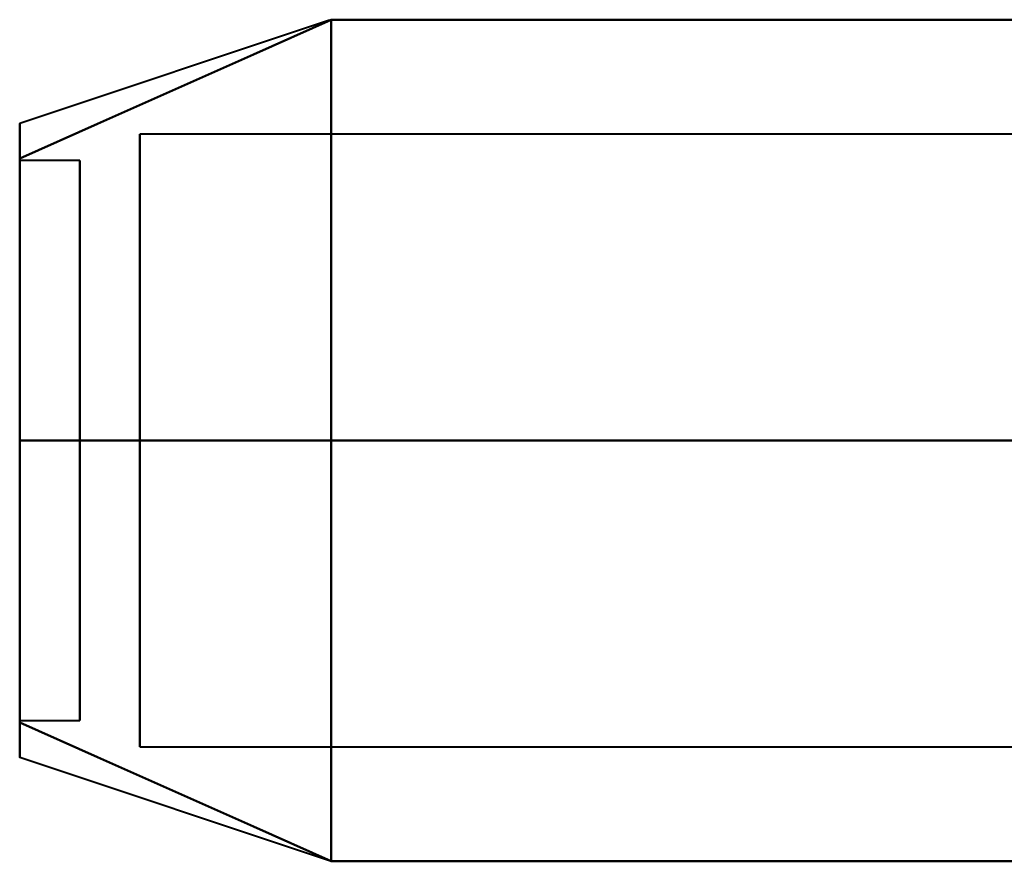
# Model space of a CAD drawing. Header units: millimetres. Extents: x -1483 to 905, y -1392 to 951.
# Tile 75 of 105: x 724 to 732, y -455 to -448. Entities that reach past the tile are written whole.
import ezdxf

# ---------------------------------------------------------------- set-up
doc = ezdxf.new("R2010")
doc.units = ezdxf.units.MM
doc.layers.add('G-IMPT', color=8, linetype='Continuous', lineweight=40)

# ---------------------------------------------------------------- blocks, each defined once
blk = doc.blocks.new('NEXA 2000 CALQUES_dwg-762145-Niveau de réf_')
at = {"layer": 'G-IMPT'}
for p, q in [((726.1891, -415.2202), (723.6111, -416.0795)), ((726.1891, -415.2202), (723.6111, -416.0795)), ((726.1891, -415.2202), (723.6111, -416.0795)), ((726.1891, -415.2202), (723.6111, -416.0795)), ((736.5, -416.167), (724.6111, -416.167)), ((736.5, -416.167), (724.6111, -416.167)), ((736.5, -416.167), (724.6111, -416.167)), ((736.5, -416.167), (724.6111, -416.167)), ((724.6111, -420.922), (724.6111, -416.167)), ((724.6111, -420.922), (724.6111, -416.167)), ((724.6111, -420.922), (724.6111, -416.167)), ((724.6111, -420.922), (724.6111, -416.167)), ((724.6111, -416.167), (724.6111, -420.922)), ((724.6111, -416.167), (724.6111, -420.922)), ((724.6111, -416.167), (724.6111, -420.922)), ((724.6111, -416.167), (724.6111, -420.922)), ((724.1111, -416.3851), (723.6111, -416.3851)), ((724.1111, -416.3851), (723.6111, -416.3851)), ((724.1111, -416.3851), (723.6111, -416.3851)), ((724.1111, -416.3851), (723.6111, -416.3851)), ((723.6111, -416.3851), (723.6111, -419.6734)), ((723.6111, -416.3851), (723.6111, -419.6734)), ((723.6111, -416.3851), (723.6111, -419.6734)), ((723.6111, -416.3851), (723.6111, -421.0336)), ((723.6111, -419.6734), (723.6111, -416.3851)), ((723.6111, -419.6734), (723.6111, -416.3851)), ((723.6111, -419.6734), (723.6111, -416.3851)), ((723.6111, -421.0336), (723.6111, -416.3851)), ((723.6111, -416.3967), (723.6111, -421.0452)), ((723.6111, -421.0452), (723.6111, -416.3967)), ((724.1111, -416.3851), (724.1111, -419.6734)), ((724.1111, -416.3851), (724.1111, -419.6734)), ((724.1111, -416.3851), (724.1111, -419.6734)), ((724.1111, -416.3851), (724.1111, -421.0336)), ((724.1111, -419.6734), (724.1111, -416.3851)), ((724.1111, -419.6734), (724.1111, -416.3851)), ((724.1111, -419.6734), (724.1111, -416.3851)), ((724.1111, -421.0336), (724.1111, -416.3851)), ((724.1111, -416.3967), (724.1111, -421.0452)), ((724.1111, -421.0452), (724.1111, -416.3967)), ((724.6111, -421.2634), (724.6111, -416.5083)), ((724.6111, -421.2634), (724.6111, -416.5083)), ((724.6111, -421.2634), (724.6111, -416.5083)), ((724.6111, -421.2634), (724.6111, -416.5083)), ((724.6111, -416.5083), (724.6111, -421.2634)), ((724.6111, -416.5083), (724.6111, -421.2634)), ((724.6111, -416.5083), (724.6111, -421.2634)), ((724.6111, -416.5083), (724.6111, -421.2634)), ((723.6111, -417.7569), (723.6111, -421.0452)), ((723.6111, -417.7569), (723.6111, -421.0452)), ((723.6111, -417.7569), (723.6111, -421.0452)), ((723.6111, -421.0452), (723.6111, -417.7569)), ((723.6111, -421.0452), (723.6111, -417.7569)), ((723.6111, -421.0452), (723.6111, -417.7569)), ((724.1111, -417.7569), (724.1111, -421.0452)), ((724.1111, -417.7569), (724.1111, -421.0452)), ((724.1111, -417.7569), (724.1111, -421.0452)), ((724.1111, -421.0452), (724.1111, -417.7569)), ((724.1111, -421.0452), (724.1111, -417.7569)), ((724.1111, -421.0452), (724.1111, -417.7569)), ((723.6111, -421.0452), (724.1111, -421.0452)), ((723.6111, -421.0452), (724.1111, -421.0452)), ((723.6111, -421.0452), (724.1111, -421.0452)), ((723.6111, -421.0452), (724.1111, -421.0452)), ((724.6111, -421.2634), (736.5, -421.2634)), ((724.6111, -421.2634), (736.5, -421.2634)), ((724.6111, -421.2634), (736.5, -421.2634)), ((724.6111, -421.2634), (736.5, -421.2634)), ((726.1891, -422.2101), (723.6111, -421.3508)), ((726.1891, -422.2101), (723.6111, -421.3508)), ((726.1891, -422.2101), (723.6111, -421.3508)), ((726.1891, -422.2101), (723.6111, -421.3508))]:
    blk.add_line(p, q, dxfattribs=at)
at = {"layer": 'G-IMPT', "flags": 128}
for points in [[(726.2043, -415.2152), (725.556, -415.5036), (724.9077, -415.7921), (724.2594, -416.0806), (723.6111, -416.3691)], [(723.6111, -416.3691), (724.2594, -416.0806), (724.9077, -415.7921), (725.556, -415.5036), (726.2043, -415.2152)], [(726.2043, -415.2152), (725.556, -415.5036), (724.9077, -415.7921), (724.2594, -416.0806), (723.6111, -416.3691)], [(723.6111, -416.3691), (724.2594, -416.0806), (724.9077, -415.7921), (725.556, -415.5036), (726.2043, -415.2152)], [(726.2043, -415.2152), (725.556, -415.5036), (724.9077, -415.7921), (724.2594, -416.0806), (723.6111, -416.3691)], [(723.6111, -416.3691), (724.2594, -416.0806), (724.9077, -415.7921), (725.556, -415.5036), (726.2043, -415.2152)], [(726.2043, -415.2152), (725.556, -415.5036), (724.9077, -415.7921), (724.2594, -416.0806), (723.6111, -416.3691)], [(723.6111, -416.3691), (724.2594, -416.0806), (724.9077, -415.7921), (725.556, -415.5036), (726.2043, -415.2152)], [(726.2043, -415.2152), (725.556, -415.5036), (724.9077, -415.7921), (724.2594, -416.0806), (723.6111, -416.3691)], [(723.6111, -416.3691), (724.2594, -416.0806), (724.9077, -415.7921), (725.556, -415.5036), (726.2043, -415.2152)], [(726.2043, -415.2152), (725.556, -415.5036), (724.9077, -415.7921), (724.2594, -416.0806), (723.6111, -416.3691)], [(723.6111, -416.3691), (724.2594, -416.0806), (724.9077, -415.7921), (725.556, -415.5036), (726.2043, -415.2152)], [(726.2043, -415.2152), (725.556, -415.5036), (724.9077, -415.7921), (724.2594, -416.0806), (723.6111, -416.3691)], [(723.6111, -416.3691), (724.2594, -416.0806), (724.9077, -415.7921), (725.556, -415.5036), (726.2043, -415.2152)], [(726.2043, -415.2152), (725.556, -415.5036), (724.9077, -415.7921), (724.2594, -416.0806), (723.6111, -416.3691)], [(723.6111, -416.3691), (724.2594, -416.0806), (724.9077, -415.7921), (725.556, -415.5036), (726.2043, -415.2152)], [(726.2043, -418.7152), (726.2043, -417.8402), (726.2043, -416.9652), (726.2043, -416.0902), (726.2043, -415.2152)], [(726.2043, -415.2152), (726.2043, -416.0902), (726.2043, -416.9652), (726.2043, -417.8402), (726.2043, -418.7152)], [(726.2043, -418.7152), (726.2043, -417.8402), (726.2043, -416.9652), (726.2043, -416.0902), (726.2043, -415.2152)], [(726.2043, -415.2152), (726.2043, -416.0902), (726.2043, -416.9652), (726.2043, -417.8402), (726.2043, -418.7152)], [(726.2043, -418.7152), (726.2043, -417.8402), (726.2043, -416.9652), (726.2043, -416.0902), (726.2043, -415.2152)], [(726.2043, -415.2152), (726.2043, -416.0902), (726.2043, -416.9652), (726.2043, -417.8402), (726.2043, -418.7152)], [(726.2043, -418.7152), (726.2043, -417.8402), (726.2043, -416.9652), (726.2043, -416.0902), (726.2043, -415.2152)], [(726.2043, -415.2152), (726.2043, -416.0902), (726.2043, -416.9652), (726.2043, -417.8402), (726.2043, -418.7152)], [(726.2043, -415.2152), (726.2043, -416.0902), (726.2043, -416.9652), (726.2043, -417.8402), (726.2043, -418.7152)], [(736.2043, -415.2152), (733.7043, -415.2152), (731.2043, -415.2152), (728.7043, -415.2152), (726.2043, -415.2152)], [(726.2043, -415.2152), (728.7043, -415.2152), (731.2043, -415.2152), (733.7043, -415.2152), (736.2043, -415.2152)], [(736.2043, -415.2152), (733.7043, -415.2152), (731.2043, -415.2152), (728.7043, -415.2152), (726.2043, -415.2152)], [(726.2043, -418.7152), (726.2043, -417.8402), (726.2043, -416.9652), (726.2043, -416.0902), (726.2043, -415.2152)], [(726.2043, -415.2152), (728.7043, -415.2152), (731.2043, -415.2152), (733.7043, -415.2152), (736.2043, -415.2152)], [(726.2043, -415.2152), (726.2043, -416.0902), (726.2043, -416.9652), (726.2043, -417.8402), (726.2043, -418.7152)], [(736.2043, -415.2152), (733.7043, -415.2152), (731.2043, -415.2152), (728.7043, -415.2152), (726.2043, -415.2152)], [(726.2043, -415.2152), (728.7043, -415.2152), (731.2043, -415.2152), (733.7043, -415.2152), (736.2043, -415.2152)], [(736.2043, -415.2152), (733.7043, -415.2152), (731.2043, -415.2152), (728.7043, -415.2152), (726.2043, -415.2152)], [(726.2043, -418.7152), (726.2043, -417.8402), (726.2043, -416.9652), (726.2043, -416.0902), (726.2043, -415.2152)], [(726.2043, -415.2152), (728.7043, -415.2152), (731.2043, -415.2152), (733.7043, -415.2152), (736.2043, -415.2152)], [(726.2043, -415.2152), (726.2043, -416.0902), (726.2043, -416.9652), (726.2043, -417.8402), (726.2043, -418.7152)], [(736.2043, -415.2152), (733.7043, -415.2152), (731.2043, -415.2152), (728.7043, -415.2152), (726.2043, -415.2152)], [(726.2043, -415.2152), (728.7043, -415.2152), (731.2043, -415.2152), (733.7043, -415.2152), (736.2043, -415.2152)], [(736.2043, -415.2152), (733.7043, -415.2152), (731.2043, -415.2152), (728.7043, -415.2152), (726.2043, -415.2152)], [(726.2043, -418.7152), (726.2043, -417.8402), (726.2043, -416.9652), (726.2043, -416.0902), (726.2043, -415.2152)], [(726.2043, -415.2152), (728.7043, -415.2152), (731.2043, -415.2152), (733.7043, -415.2152), (736.2043, -415.2152)], [(726.2043, -415.2152), (726.2043, -416.0902), (726.2043, -416.9652), (726.2043, -417.8402), (726.2043, -418.7152)], [(736.2043, -415.2152), (733.7043, -415.2152), (731.2043, -415.2152), (728.7043, -415.2152), (726.2043, -415.2152)], [(726.2043, -415.2152), (728.7043, -415.2152), (731.2043, -415.2152), (733.7043, -415.2152), (736.2043, -415.2152)], [(736.2043, -415.2152), (733.7043, -415.2152), (731.2043, -415.2152), (728.7043, -415.2152), (726.2043, -415.2152)], [(726.2043, -418.7152), (726.2043, -417.8402), (726.2043, -416.9652), (726.2043, -416.0902), (726.2043, -415.2152)], [(726.2043, -415.2152), (728.7043, -415.2152), (731.2043, -415.2152), (733.7043, -415.2152), (736.2043, -415.2152)], [(726.2043, -418.7152), (725.556, -418.7152), (724.9077, -418.7152), (724.2594, -418.7152), (723.6111, -418.7152)], [(723.6111, -418.7152), (724.2594, -418.7152), (724.9077, -418.7152), (725.556, -418.7152), (726.2043, -418.7152)], [(726.2043, -418.7152), (725.556, -418.7152), (724.9077, -418.7152), (724.2594, -418.7152), (723.6111, -418.7152)], [(723.6111, -418.7152), (724.2594, -418.7152), (724.9077, -418.7152), (725.556, -418.7152), (726.2043, -418.7152)], [(726.2043, -418.7152), (725.556, -418.7152), (724.9077, -418.7152), (724.2594, -418.7152), (723.6111, -418.7152)], [(723.6111, -418.7152), (724.2594, -418.7152), (724.9077, -418.7152), (725.556, -418.7152), (726.2043, -418.7152)], [(726.2043, -418.7152), (725.556, -418.7152), (724.9077, -418.7152), (724.2594, -418.7152), (723.6111, -418.7152)], [(723.6111, -418.7152), (724.2594, -418.7152), (724.9077, -418.7152), (725.556, -418.7152), (726.2043, -418.7152)], [(726.2043, -418.7152), (725.556, -418.7152), (724.9077, -418.7152), (724.2594, -418.7152), (723.6111, -418.7152)], [(723.6111, -418.7152), (724.2594, -418.7152), (724.9077, -418.7152), (725.556, -418.7152), (726.2043, -418.7152)], [(726.2043, -418.7152), (725.556, -418.7152), (724.9077, -418.7152), (724.2594, -418.7152), (723.6111, -418.7152)], [(723.6111, -418.7152), (724.2594, -418.7152), (724.9077, -418.7152), (725.556, -418.7152), (726.2043, -418.7152)], [(723.6111, -418.7152), (724.2594, -418.7152), (724.9077, -418.7152), (725.556, -418.7152), (726.2043, -418.7152)], [(726.2043, -418.7152), (725.556, -418.7152), (724.9077, -418.7152), (724.2594, -418.7152), (723.6111, -418.7152)], [(723.6111, -418.7152), (724.2594, -418.7152), (724.9077, -418.7152), (725.556, -418.7152), (726.2043, -418.7152)], [(726.2043, -418.7152), (725.556, -418.7152), (724.9077, -418.7152), (724.2594, -418.7152), (723.6111, -418.7152)], [(726.2043, -422.2152), (726.2043, -421.3402), (726.2043, -420.4652), (726.2043, -419.5902), (726.2043, -418.7152)], [(726.2043, -418.7152), (726.2043, -419.5902), (726.2043, -420.4652), (726.2043, -421.3402), (726.2043, -422.2152)], [(726.2043, -422.2152), (726.2043, -421.3402), (726.2043, -420.4652), (726.2043, -419.5902), (726.2043, -418.7152)], [(726.2043, -418.7152), (726.2043, -419.5902), (726.2043, -420.4652), (726.2043, -421.3402), (726.2043, -422.2152)], [(726.2043, -422.2152), (726.2043, -421.3402), (726.2043, -420.4652), (726.2043, -419.5902), (726.2043, -418.7152)], [(726.2043, -418.7152), (726.2043, -419.5902), (726.2043, -420.4652), (726.2043, -421.3402), (726.2043, -422.2152)], [(726.2043, -418.7152), (726.2043, -419.5902), (726.2043, -420.4652), (726.2043, -421.3402), (726.2043, -422.2152)], [(726.2043, -422.2152), (726.2043, -421.3402), (726.2043, -420.4652), (726.2043, -419.5902), (726.2043, -418.7152)], [(726.2043, -418.7152), (726.2043, -419.5902), (726.2043, -420.4652), (726.2043, -421.3402), (726.2043, -422.2152)], [(736.2043, -418.7152), (733.7043, -418.7152), (731.2043, -418.7152), (728.7043, -418.7152), (726.2043, -418.7152)], [(726.2043, -418.7152), (728.7043, -418.7152), (731.2043, -418.7152), (733.7043, -418.7152), (736.2043, -418.7152)], [(736.2043, -418.7152), (733.7043, -418.7152), (731.2043, -418.7152), (728.7043, -418.7152), (726.2043, -418.7152)], [(726.2043, -422.2152), (726.2043, -421.3402), (726.2043, -420.4652), (726.2043, -419.5902), (726.2043, -418.7152)], [(726.2043, -418.7152), (728.7043, -418.7152), (731.2043, -418.7152), (733.7043, -418.7152), (736.2043, -418.7152)], [(726.2043, -418.7152), (726.2043, -419.5902), (726.2043, -420.4652), (726.2043, -421.3402), (726.2043, -422.2152)], [(736.2043, -418.7152), (733.7043, -418.7152), (731.2043, -418.7152), (728.7043, -418.7152), (726.2043, -418.7152)], [(726.2043, -418.7152), (728.7043, -418.7152), (731.2043, -418.7152), (733.7043, -418.7152), (736.2043, -418.7152)], [(736.2043, -418.7152), (733.7043, -418.7152), (731.2043, -418.7152), (728.7043, -418.7152), (726.2043, -418.7152)], [(726.2043, -422.2152), (726.2043, -421.3402), (726.2043, -420.4652), (726.2043, -419.5902), (726.2043, -418.7152)], [(726.2043, -418.7152), (728.7043, -418.7152), (731.2043, -418.7152), (733.7043, -418.7152), (736.2043, -418.7152)], [(726.2043, -418.7152), (726.2043, -419.5902), (726.2043, -420.4652), (726.2043, -421.3402), (726.2043, -422.2152)], [(736.2043, -418.7152), (733.7043, -418.7152), (731.2043, -418.7152), (728.7043, -418.7152), (726.2043, -418.7152)], [(726.2043, -418.7152), (728.7043, -418.7152), (731.2043, -418.7152), (733.7043, -418.7152), (736.2043, -418.7152)], [(736.2043, -418.7152), (733.7043, -418.7152), (731.2043, -418.7152), (728.7043, -418.7152), (726.2043, -418.7152)], [(726.2043, -422.2152), (726.2043, -421.3402), (726.2043, -420.4652), (726.2043, -419.5902), (726.2043, -418.7152)], [(726.2043, -418.7152), (728.7043, -418.7152), (731.2043, -418.7152), (733.7043, -418.7152), (736.2043, -418.7152)], [(726.2043, -422.2152), (726.2043, -421.3402), (726.2043, -420.4652), (726.2043, -419.5902), (726.2043, -418.7152)], [(726.2043, -418.7152), (728.7043, -418.7152), (731.2043, -418.7152), (733.7043, -418.7152), (736.2043, -418.7152)], [(726.2043, -418.7152), (726.2043, -419.5902), (726.2043, -420.4652), (726.2043, -421.3402), (726.2043, -422.2152)], [(736.2043, -418.7152), (733.7043, -418.7152), (731.2043, -418.7152), (728.7043, -418.7152), (726.2043, -418.7152)], [(726.2043, -418.7152), (728.7043, -418.7152), (731.2043, -418.7152), (733.7043, -418.7152), (736.2043, -418.7152)], [(736.2043, -418.7152), (733.7043, -418.7152), (731.2043, -418.7152), (728.7043, -418.7152), (726.2043, -418.7152)], [(723.6111, -421.0612), (724.2594, -421.3497), (724.9077, -421.6382), (725.556, -421.9267), (726.2043, -422.2152)], [(726.2043, -422.2152), (725.556, -421.9267), (724.9077, -421.6382), (724.2594, -421.3497), (723.6111, -421.0612)], [(723.6111, -421.0612), (724.2594, -421.3497), (724.9077, -421.6382), (725.556, -421.9267), (726.2043, -422.2152)], [(726.2043, -422.2152), (725.556, -421.9267), (724.9077, -421.6382), (724.2594, -421.3497), (723.6111, -421.0612)], [(723.6111, -421.0612), (724.2594, -421.3497), (724.9077, -421.6382), (725.556, -421.9267), (726.2043, -422.2152)], [(726.2043, -422.2152), (725.556, -421.9267), (724.9077, -421.6382), (724.2594, -421.3497), (723.6111, -421.0612)], [(723.6111, -421.0612), (724.2594, -421.3497), (724.9077, -421.6382), (725.556, -421.9267), (726.2043, -422.2152)], [(726.2043, -422.2152), (725.556, -421.9267), (724.9077, -421.6382), (724.2594, -421.3497), (723.6111, -421.0612)], [(723.6111, -421.0612), (724.2594, -421.3497), (724.9077, -421.6382), (725.556, -421.9267), (726.2043, -422.2152)], [(726.2043, -422.2152), (725.556, -421.9267), (724.9077, -421.6382), (724.2594, -421.3497), (723.6111, -421.0612)], [(723.6111, -421.0612), (724.2594, -421.3497), (724.9077, -421.6382), (725.556, -421.9267), (726.2043, -422.2152)], [(726.2043, -422.2152), (725.556, -421.9267), (724.9077, -421.6382), (724.2594, -421.3497), (723.6111, -421.0612)], [(726.2043, -422.2152), (725.556, -421.9267), (724.9077, -421.6382), (724.2594, -421.3497), (723.6111, -421.0612)], [(723.6111, -421.0612), (724.2594, -421.3497), (724.9077, -421.6382), (725.556, -421.9267), (726.2043, -422.2152)], [(726.2043, -422.2152), (725.556, -421.9267), (724.9077, -421.6382), (724.2594, -421.3497), (723.6111, -421.0612)], [(723.6111, -421.0612), (724.2594, -421.3497), (724.9077, -421.6382), (725.556, -421.9267), (726.2043, -422.2152)], [(726.2043, -422.2152), (728.7043, -422.2152), (731.2043, -422.2152), (733.7043, -422.2152), (736.2043, -422.2152)], [(736.2043, -422.2152), (733.7043, -422.2152), (731.2043, -422.2152), (728.7043, -422.2152), (726.2043, -422.2152)], [(726.2043, -422.2152), (728.7043, -422.2152), (731.2043, -422.2152), (733.7043, -422.2152), (736.2043, -422.2152)], [(736.2043, -422.2152), (733.7043, -422.2152), (731.2043, -422.2152), (728.7043, -422.2152), (726.2043, -422.2152)], [(726.2043, -422.2152), (728.7043, -422.2152), (731.2043, -422.2152), (733.7043, -422.2152), (736.2043, -422.2152)], [(736.2043, -422.2152), (733.7043, -422.2152), (731.2043, -422.2152), (728.7043, -422.2152), (726.2043, -422.2152)], [(726.2043, -422.2152), (728.7043, -422.2152), (731.2043, -422.2152), (733.7043, -422.2152), (736.2043, -422.2152)], [(736.2043, -422.2152), (733.7043, -422.2152), (731.2043, -422.2152), (728.7043, -422.2152), (726.2043, -422.2152)], [(726.2043, -422.2152), (728.7043, -422.2152), (731.2043, -422.2152), (733.7043, -422.2152), (736.2043, -422.2152)], [(736.2043, -422.2152), (733.7043, -422.2152), (731.2043, -422.2152), (728.7043, -422.2152), (726.2043, -422.2152)], [(726.2043, -422.2152), (728.7043, -422.2152), (731.2043, -422.2152), (733.7043, -422.2152), (736.2043, -422.2152)], [(736.2043, -422.2152), (733.7043, -422.2152), (731.2043, -422.2152), (728.7043, -422.2152), (726.2043, -422.2152)], [(736.2043, -422.2152), (733.7043, -422.2152), (731.2043, -422.2152), (728.7043, -422.2152), (726.2043, -422.2152)], [(726.2043, -422.2152), (728.7043, -422.2152), (731.2043, -422.2152), (733.7043, -422.2152), (736.2043, -422.2152)], [(736.2043, -422.2152), (733.7043, -422.2152), (731.2043, -422.2152), (728.7043, -422.2152), (726.2043, -422.2152)], [(726.2043, -422.2152), (728.7043, -422.2152), (731.2043, -422.2152), (733.7043, -422.2152), (736.2043, -422.2152)]]:
    blk.add_lwpolyline(points, dxfattribs=at)
at = {"layer": 'G-IMPT'}
for points in [[(723.6111, -416.3691), (723.6111, -416.1761), (723.6111, -415.983), (723.6111, -416.1761), (723.6111, -416.3691)], [(723.6111, -416.3691), (723.6111, -416.1761), (723.6111, -415.983), (723.6111, -416.1761), (723.6111, -416.3691)], [(723.6111, -416.3691), (723.6111, -416.1761), (723.6111, -415.983), (723.6111, -416.1761), (723.6111, -416.3691)], [(723.6111, -416.3691), (723.6111, -416.1761), (723.6111, -415.983), (723.6111, -416.1761), (723.6111, -416.3691)], [(723.6111, -416.3691), (723.6111, -416.1772), (723.6111, -416.0795), (723.6111, -416.0795)], [(723.6111, -416.0795), (723.6111, -416.0796), (723.6111, -416.1772), (723.6111, -416.3691)], [(723.6111, -416.3691), (723.6111, -416.1772), (723.6111, -416.0795), (723.6111, -416.0795)], [(723.6111, -416.0795), (723.6111, -416.0796), (723.6111, -416.1772), (723.6111, -416.3691)], [(723.6111, -416.3691), (723.6111, -416.1772), (723.6111, -416.0795), (723.6111, -416.0795)], [(723.6111, -416.0795), (723.6111, -416.0796), (723.6111, -416.1772), (723.6111, -416.3691)], [(723.6111, -416.3691), (723.6111, -416.1772), (723.6111, -416.0795), (723.6111, -416.0795)], [(723.6111, -416.0795), (723.6111, -416.0796), (723.6111, -416.1772), (723.6111, -416.3691)], [(723.6111, -416.3691), (723.6111, -416.6481), (723.6111, -417.3488), (723.6111, -418.2429), (723.6111, -418.7152)], [(723.6111, -418.7152), (723.6111, -418.2431), (723.6111, -417.3493), (723.6111, -416.6484), (723.6111, -416.3691)], [(723.6111, -416.3691), (723.6111, -416.6481), (723.6111, -417.3488), (723.6111, -418.2429), (723.6111, -418.7152)], [(723.6111, -418.7152), (723.6111, -418.2431), (723.6111, -417.3493), (723.6111, -416.6484), (723.6111, -416.3691)], [(723.6111, -416.3691), (723.6111, -416.6481), (723.6111, -417.3488), (723.6111, -418.2429), (723.6111, -418.7152)], [(723.6111, -418.7152), (723.6111, -418.2431), (723.6111, -417.3493), (723.6111, -416.6484), (723.6111, -416.3691)], [(723.6111, -418.7152), (723.6111, -418.2431), (723.6111, -417.3493), (723.6111, -416.6484), (723.6111, -416.3691)], [(723.6111, -416.3691), (723.6111, -416.6481), (723.6111, -417.3488), (723.6111, -418.2429), (723.6111, -418.7152)], [(723.6111, -416.3691), (723.6111, -416.6414), (723.6111, -417.3488), (723.6111, -418.2512), (723.6111, -418.7152)], [(723.6111, -418.7152), (723.6111, -418.251), (723.6111, -417.3483), (723.6111, -416.6411), (723.6111, -416.3691)], [(723.6111, -416.3691), (723.6111, -416.6414), (723.6111, -417.3488), (723.6111, -418.2512), (723.6111, -418.7152)], [(723.6111, -418.7152), (723.6111, -418.251), (723.6111, -417.3483), (723.6111, -416.6411), (723.6111, -416.3691)], [(723.6111, -416.3691), (723.6111, -416.6414), (723.6111, -417.3488), (723.6111, -418.2512), (723.6111, -418.7152)], [(723.6111, -418.7152), (723.6111, -418.251), (723.6111, -417.3483), (723.6111, -416.6411), (723.6111, -416.3691)], [(723.6111, -416.3691), (723.6111, -416.6414), (723.6111, -417.3488), (723.6111, -418.2512), (723.6111, -418.7152)], [(723.6111, -418.7152), (723.6111, -418.251), (723.6111, -417.3483), (723.6111, -416.6411), (723.6111, -416.3691)], [(723.6111, -418.7152), (723.6111, -419.1872), (723.6111, -420.081), (723.6111, -420.7819), (723.6111, -421.0612)], [(723.6111, -421.0612), (723.6111, -420.7822), (723.6111, -420.0815), (723.6111, -419.1874), (723.6111, -418.7152)], [(723.6111, -418.7152), (723.6111, -419.1872), (723.6111, -420.081), (723.6111, -420.7819), (723.6111, -421.0612)], [(723.6111, -421.0612), (723.6111, -420.7822), (723.6111, -420.0815), (723.6111, -419.1874), (723.6111, -418.7152)], [(723.6111, -418.7152), (723.6111, -419.1872), (723.6111, -420.081), (723.6111, -420.7819), (723.6111, -421.0612)], [(723.6111, -421.0612), (723.6111, -420.7822), (723.6111, -420.0815), (723.6111, -419.1874), (723.6111, -418.7152)], [(723.6111, -418.7152), (723.6111, -419.1872), (723.6111, -420.081), (723.6111, -420.7819), (723.6111, -421.0612)], [(723.6111, -421.0612), (723.6111, -420.7822), (723.6111, -420.0815), (723.6111, -419.1874), (723.6111, -418.7152)], [(723.6111, -418.7152), (723.6111, -419.1793), (723.6111, -420.082), (723.6111, -420.7892), (723.6111, -421.0612)], [(723.6111, -421.0612), (723.6111, -420.7889), (723.6111, -420.0815), (723.6111, -419.1791), (723.6111, -418.7152)], [(723.6111, -418.7152), (723.6111, -419.1793), (723.6111, -420.082), (723.6111, -420.7892), (723.6111, -421.0612)], [(723.6111, -421.0612), (723.6111, -420.7889), (723.6111, -420.0815), (723.6111, -419.1791), (723.6111, -418.7152)], [(723.6111, -418.7152), (723.6111, -419.1793), (723.6111, -420.082), (723.6111, -420.7892), (723.6111, -421.0612)], [(723.6111, -421.0612), (723.6111, -420.7889), (723.6111, -420.0815), (723.6111, -419.1791), (723.6111, -418.7152)], [(723.6111, -421.0612), (723.6111, -420.7889), (723.6111, -420.0815), (723.6111, -419.1791), (723.6111, -418.7152)], [(723.6111, -418.7152), (723.6111, -419.1793), (723.6111, -420.082), (723.6111, -420.7892), (723.6111, -421.0612)], [(723.6111, -421.0612), (723.6111, -421.2542), (723.6111, -421.4473), (723.6111, -421.2542), (723.6111, -421.0612)], [(723.6111, -421.0612), (723.6111, -421.2542), (723.6111, -421.4473), (723.6111, -421.2542), (723.6111, -421.0612)], [(723.6111, -421.0612), (723.6111, -421.2542), (723.6111, -421.4473), (723.6111, -421.2542), (723.6111, -421.0612)], [(723.6111, -421.0612), (723.6111, -421.2542), (723.6111, -421.4473), (723.6111, -421.2542), (723.6111, -421.0612)], [(723.6111, -421.0612), (723.6111, -421.2531), (723.6111, -421.3508), (723.6111, -421.3508)], [(723.6111, -421.3508), (723.6111, -421.3507), (723.6111, -421.2531), (723.6111, -421.0612)], [(723.6111, -421.0612), (723.6111, -421.2531), (723.6111, -421.3508), (723.6111, -421.3508)], [(723.6111, -421.3508), (723.6111, -421.3507), (723.6111, -421.2531), (723.6111, -421.0612)], [(723.6111, -421.0612), (723.6111, -421.2531), (723.6111, -421.3508), (723.6111, -421.3508)], [(723.6111, -421.3508), (723.6111, -421.3507), (723.6111, -421.2531), (723.6111, -421.0612)], [(723.6111, -421.0612), (723.6111, -421.2531), (723.6111, -421.3508), (723.6111, -421.3508)], [(723.6111, -421.3508), (723.6111, -421.3507), (723.6111, -421.2531), (723.6111, -421.0612)]]:
    blk.add_open_spline(points, degree=3, dxfattribs=at)

msp = doc.modelspace()

# ---------------------------------------------------------------- block references
at = {"layer": 'G-IMPT'}
msp.add_blockref('NEXA 2000 CALQUES_dwg-762145-Niveau de réf_', (0, -32.95), dxfattribs=at)

doc.saveas('drawing.dxf')
